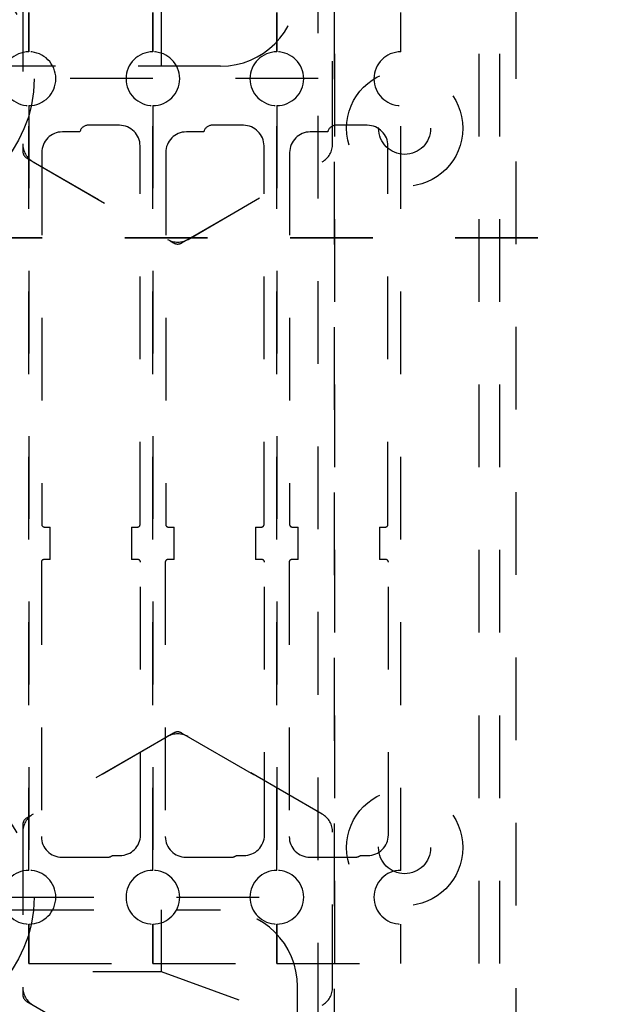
# Model space of a CAD drawing. Header units: inches. Extents: x 1880 to 2363, y -453 to -54.
# Tile 116 of 256: x 1908.816 to 1909.52, y -420.86 to -419.669. Entities that reach past the tile are written whole.
import ezdxf

# ---------------------------------------------------------------- set-up
doc = ezdxf.new("R2010")
doc.units = ezdxf.units.IN
doc.header["$LTSCALE"] = 0.5
doc.header["$MEASUREMENT"] = 0
doc.linetypes.add('HIDDEN', pattern=[0.225, 0.15, -0.075])
doc.linetypes.add('PHANTOM', pattern=[0.25, 0.125, -0.025, 0.025, -0.025, 0.025, -0.025])
doc.layers.add('SID-M-H', color=4, linetype='HIDDEN')

msp = doc.modelspace()

# ---------------------------------------------------------------- linework, layer by layer
at = {"color": 7, "linetype": 'PHANTOM', "lineweight": 35}
msp.add_line((1912.04367, -419.93267), (1906.98435, -419.93267), dxfattribs=at)
at = {"layer": 'SID-M-H'}
for p, q in [((1909.17767, -423.48517), (1909.17767, -416.98517)), ((1909.19734, -419.11017), (1909.19734, -421.36017)), ((1909.37234, -419.11017), (1909.37234, -421.36017)), ((1909.39734, -419.11017), (1909.39734, -421.36017)), ((1909.19734, -421.34081), (1909.19734, -419.12953)), ((1909.41734, -421.34017), (1909.41734, -419.13017)), ((1908.82017, -419.62269), (1908.82017, -419.82765)), ((1908.82017, -419.63135), (1908.82017, -419.81899)), ((1909.19517, -419.81899), (1909.19517, -419.63135)), ((1908.98782, -419.65017), (1908.98782, -419.72507)), ((1908.82767, -419.66017), (1908.82767, -419.70767)), ((1908.82767, -419.70767), (1908.82767, -419.66017)), ((1908.97767, -419.66017), (1908.97767, -419.70767)), ((1908.97767, -419.70767), (1908.97767, -419.66017)), ((1909.12767, -419.66017), (1909.12767, -419.70767)), ((1909.12767, -419.70767), (1909.12767, -419.66017)), ((1909.27767, -419.70767), (1909.27767, -419.66017)), ((1909.05967, -419.72507), (1908.80611, -419.72507)), ((1909.17767, -419.74007), (1908.80611, -419.74007)), ((1908.82767, -419.77267), (1908.82767, -420.69767)), ((1908.82767, -420.69767), (1908.82767, -419.77267)), ((1908.97767, -419.77267), (1908.97767, -420.69767)), ((1908.97767, -420.69767), (1908.97767, -419.77267)), ((1909.12767, -419.77267), (1909.12767, -420.69767)), ((1909.12767, -420.69767), (1909.12767, -419.77267)), ((1909.27767, -420.69767), (1909.27767, -419.77267)), ((1908.93717, -419.79651), (1908.89917, -419.79651)), ((1909.08717, -419.79651), (1909.04917, -419.79651)), ((1909.23717, -419.79651), (1909.19917, -419.79651)), ((1908.88937, -419.80451), (1908.86817, -419.80451)), ((1909.03937, -419.80451), (1909.01817, -419.80451)), ((1909.18937, -419.80451), (1909.16817, -419.80451)), ((1908.84317, -419.82951), (1908.84317, -420.27941)), ((1908.96217, -420.27941), (1908.96217, -419.82151)), ((1908.99317, -419.82951), (1908.99317, -420.27941)), ((1909.11217, -420.27941), (1909.11217, -419.82151)), ((1909.14317, -419.82951), (1909.14317, -420.27941)), ((1909.26217, -420.27941), (1909.26217, -419.82151)), ((1908.82517, -419.83631), (1909.00267, -419.93879)), ((1908.83267, -419.84064), (1908.99517, -419.93446)), ((1909.01267, -419.93879), (1909.17767, -419.84352)), ((1909.02017, -419.93446), (1909.18267, -419.84064)), ((1908.84617, -420.28241), (1908.85345, -420.28241)), ((1908.85345, -420.32178), (1908.85345, -420.28241)), ((1908.95188, -420.28241), (1908.95917, -420.28241)), ((1908.95188, -420.28241), (1908.95188, -420.32178)), ((1908.99617, -420.28241), (1909.00345, -420.28241)), ((1909.00345, -420.32178), (1909.00345, -420.28241)), ((1909.10188, -420.28241), (1909.10188, -420.32178)), ((1909.10188, -420.28241), (1909.10917, -420.28241)), ((1909.14617, -420.28241), (1909.15345, -420.28241)), ((1909.15345, -420.32178), (1909.15345, -420.28241)), ((1909.25188, -420.28241), (1909.25188, -420.32178)), ((1909.25188, -420.28241), (1909.25917, -420.28241)), ((1908.84267, -420.32478), (1908.84267, -420.65678)), ((1908.85345, -420.32178), (1908.84567, -420.32178)), ((1908.95967, -420.32178), (1908.95188, -420.32178)), ((1908.96267, -420.65478), (1908.96267, -420.32478)), ((1908.99267, -420.32478), (1908.99267, -420.65678)), ((1909.00345, -420.32178), (1908.99567, -420.32178)), ((1909.10967, -420.32178), (1909.10188, -420.32178)), ((1909.11267, -420.65478), (1909.11267, -420.32478)), ((1909.14267, -420.32478), (1909.14267, -420.65678)), ((1909.15345, -420.32178), (1909.14567, -420.32178)), ((1909.25967, -420.32178), (1909.25188, -420.32178)), ((1909.26267, -420.65478), (1909.26267, -420.32478)), ((1909.00267, -420.53155), (1908.82517, -420.63403)), ((1909.01267, -420.53155), (1909.17767, -420.62681)), ((1908.99517, -420.53588), (1908.83267, -420.6297)), ((1909.18267, -420.6297), (1909.02017, -420.53588)), ((1908.82017, -420.64269), (1908.82017, -420.84765)), ((1908.82017, -420.65135), (1908.82017, -420.83899)), ((1909.19517, -420.83899), (1909.19517, -420.65135)), ((1908.86767, -420.68178), (1908.92267, -420.68178)), ((1908.92867, -420.67978), (1908.93767, -420.67978)), ((1909.01767, -420.68178), (1909.07267, -420.68178)), ((1909.07867, -420.67978), (1909.08767, -420.67978)), ((1909.16767, -420.68178), (1909.22267, -420.68178)), ((1909.22867, -420.67978), (1909.23767, -420.67978)), ((1908.80611, -420.73027), (1909.17767, -420.73027)), ((1908.80611, -420.74527), (1909.05967, -420.74527)), ((1908.98782, -420.74527), (1908.98782, -420.82017)), ((1908.82767, -420.76267), (1908.82767, -420.81017)), ((1908.82767, -420.81017), (1908.82767, -420.76267)), ((1908.97767, -420.76267), (1908.97767, -420.81017)), ((1908.97767, -420.81017), (1908.97767, -420.76267)), ((1909.12767, -420.76267), (1909.12767, -420.81017)), ((1909.12767, -420.81017), (1909.12767, -420.76267)), ((1909.27767, -420.81017), (1909.27767, -420.76267)), ((1908.67767, -420.81017), (1908.82767, -420.81017)), ((1908.7048, -420.82017), (1908.98782, -420.82017)), ((1908.82767, -420.81017), (1908.97767, -420.81017)), ((1908.97767, -420.81017), (1909.12767, -420.81017)), ((1908.98782, -420.82017), (1909.15267, -420.88017)), ((1909.12767, -420.81017), (1909.27767, -420.81017)), ((1909.15267, -421.30227), (1909.15267, -420.83827)), ((1908.82517, -420.85631), (1909.00267, -420.95879))]:
    msp.add_line(p, q, dxfattribs=at)
for centre, radius in [((1908.67767, -419.74017), 0.15625), ((1909.28234, -419.80017), 0.07031), ((1909.28234, -419.80017), 0.0315), ((1908.67767, -420.73017), 0.15625), ((1909.28234, -420.67017), 0.07031), ((1909.28234, -420.67017), 0.0315)]:
    msp.add_circle(centre, radius, dxfattribs=at)
for centre, radius, start, end in [((1909.05967, -419.63207), 0.093, 270, 0), ((1908.82767, -419.74017), 0.0325, 90, 270), ((1908.82767, -419.74017), 0.0325, 270, 90), ((1908.97767, -419.74017), 0.0325, 90, 270), ((1908.97767, -419.74017), 0.0325, 270, 90), ((1909.12767, -419.74017), 0.0325, 90, 270), ((1909.12767, -419.74017), 0.0325, 270, 90), ((1909.27767, -419.74017), 0.0325, 90, 270), ((1908.89917, -419.80651), 0.01, 90, 168.46304), ((1908.93717, -419.82151), 0.025, 0, 90), ((1909.04917, -419.80651), 0.01, 90, 168.46304), ((1909.08717, -419.82151), 0.025, 0, 90), ((1909.19917, -419.80651), 0.01, 90, 168.46304), ((1909.23717, -419.82151), 0.025, 0, 90), ((1908.86817, -419.82951), 0.025, 90, 180), ((1909.01817, -419.82951), 0.025, 90, 180), ((1909.16817, -419.82951), 0.025, 90, 180), ((1908.84517, -419.81899), 0.025, 180, 240), ((1909.17017, -419.81899), 0.025, 300, 0), ((1908.83017, -419.82765), 0.01, 180, 240), ((1909.00767, -419.91281), 0.025, 240, 300), ((1909.00767, -419.93013), 0.01, 240, 300), ((1908.84617, -420.27941), 0.003, 180, 270), ((1908.95917, -420.27941), 0.003, 270, 0), ((1908.99617, -420.27941), 0.003, 180, 270), ((1909.10917, -420.27941), 0.003, 270, 0), ((1909.14617, -420.27941), 0.003, 180, 270), ((1909.25917, -420.27941), 0.003, 270, 0), ((1908.84567, -420.32478), 0.003, 90, 180), ((1908.95967, -420.32478), 0.003, 0, 90), ((1908.99567, -420.32478), 0.003, 90, 180), ((1909.10967, -420.32478), 0.003, 0, 90), ((1909.14567, -420.32478), 0.003, 90, 180), ((1909.25967, -420.32478), 0.003, 0, 90), ((1909.00767, -420.55753), 0.025, 60, 120), ((1909.00767, -420.54021), 0.01, 60, 120), ((1908.84517, -420.65135), 0.025, 120, 180), ((1909.17017, -420.65135), 0.025, 0, 60), ((1908.83017, -420.64269), 0.01, 120, 180), ((1908.86767, -420.65678), 0.025, 180, 270), ((1908.93767, -420.65478), 0.025, 270, 0), ((1909.01767, -420.65678), 0.025, 180, 270), ((1909.08767, -420.65478), 0.025, 270, 0), ((1909.16767, -420.65678), 0.025, 180, 270), ((1909.23767, -420.65478), 0.025, 270, 0), ((1908.92267, -420.67178), 0.01, 270, 306.8699), ((1909.07267, -420.67178), 0.01, 270, 306.8699), ((1909.22267, -420.67178), 0.01, 270, 306.8699), ((1908.82767, -420.73017), 0.0325, 90, 270), ((1908.82767, -420.73017), 0.0325, 270, 90), ((1908.97767, -420.73017), 0.0325, 90, 270), ((1908.97767, -420.73017), 0.0325, 270, 90), ((1909.12767, -420.73017), 0.0325, 90, 270), ((1909.12767, -420.73017), 0.0325, 270, 90), ((1909.27767, -420.73017), 0.0325, 90, 270), ((1909.05967, -420.83827), 0.093, 0, 90), ((1908.84517, -420.83899), 0.025, 180, 240), ((1909.17017, -420.83899), 0.025, 300, 0), ((1908.83017, -420.84765), 0.01, 180, 240)]:
    msp.add_arc(centre, radius, start, end, dxfattribs=at)

doc.saveas('drawing.dxf')
